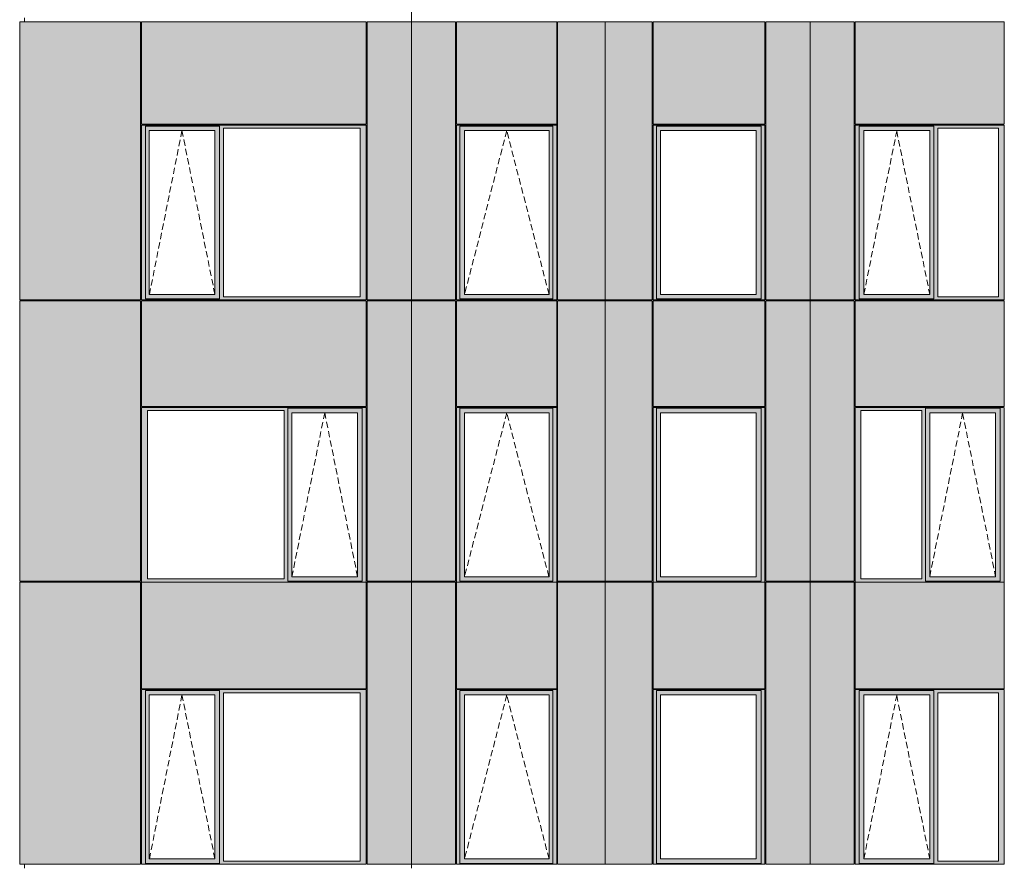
# Model space of a CAD drawing. Header units: millimetres. Extents: x -2957 to 755902, y -5565 to 302042.
# Tile 25 of 65: x -1427 to 9562, y 67626 to 77076. Entities that reach past the tile are written whole.
import ezdxf

# ---------------------------------------------------------------- set-up
doc = ezdxf.new("R2010")
doc.units = ezdxf.units.MM
doc.header["$MEASUREMENT"] = 0
doc.linetypes.add('OO_EOIAAY', pattern=[105.833361, 70.555568, -35.277793])
doc.layers.add('0_Ном._пера__1', color=7, linetype='Continuous', lineweight=0)
doc.layers.add('0_Ном._пера__120', color=7, linetype='Continuous', lineweight=0)
doc.layers.add('АР-Стены_внешние_.АР_Ном._пера__214', color=7, linetype='Continuous', lineweight=0, true_color=0xe2eaf1)

msp = doc.modelspace()

# ---------------------------------------------------------------- hatches: boundary and pattern name
at = {"layer": '0_Ном._пера__1', "linetype": 'Continuous', "lineweight": 0, "true_color": 0x000000}
for points in [[(-68.694, 75898.425), (-68.694, 75863.425), (-24.534, 75863.425), (-24.534, 75888.425), (804.706, 75888.425), (804.706, 75863.425), (848.866, 75863.425), (2372.121, 75863.425), (2440.816, 75863.425), (2440.816, 75898.425)], [(-24.534, 73983.425), (-24.534, 75863.425), (-68.694, 75863.425), (-68.694, 73983.425)], [(-24.534, 75888.425), (-24.534, 75838.425), (19.728, 75838.425), (750.832, 75838.425), (804.706, 75838.425), (804.706, 75888.425)], [(19.728, 75838.425), (-24.534, 75838.425), (-24.534, 74008.425), (19.728, 74008.425)], [(804.822, 75838.425), (751.794, 75838.425), (751.794, 74008.425), (804.822, 74008.425)], [(804.706, 75863.425), (804.706, 73983.425), (848.866, 73983.425), (848.866, 75863.425)], [(2372.121, 73983.425), (2440.816, 73983.425), (2440.816, 75863.425), (2372.121, 75863.425)], [(4567.072, 75898.425), (3447.292, 75898.425), (3447.292, 75863.425), (3484.43, 75863.425), (3484.43, 75888.425), (4523.366, 75888.425), (4523.366, 75863.425), (4567.072, 75863.425)], [(3484.43, 75863.425), (3447.292, 75863.425), (3447.292, 73983.425), (3484.43, 73983.425)], [(4523.366, 75888.425), (3484.43, 75888.425), (3484.43, 75838.425), (3538.945, 75838.425), (4480.756, 75838.425), (4523.366, 75838.425)], [(3484.43, 75838.425), (3484.43, 74008.425), (3537.754, 74008.425), (3537.754, 75838.425)], [(4480.756, 75838.425), (4480.756, 74008.425), (4523.366, 74008.425), (4523.366, 75838.425)], [(4523.366, 73983.425), (4567.072, 73983.425), (4567.072, 75863.425), (4523.366, 75863.425)], [(5641.493, 75898.425), (5641.493, 75863.425), (5680.519, 75863.425), (5680.519, 75888.425), (6846.99, 75888.425), (6846.99, 75863.425), (6890.829, 75863.425), (6890.829, 75898.425)], [(5680.519, 75863.425), (5641.493, 75863.425), (5641.493, 73983.425), (5680.519, 73983.425)], [(6846.99, 75888.425), (5680.519, 75888.425), (5680.519, 75838.425), (5723.588, 75838.425), (6792.638, 75838.425), (6846.99, 75838.425)], [(5680.519, 75838.425), (5680.519, 74008.425), (5723.588, 74008.425), (5723.588, 75838.425)], [(6846.99, 75838.425), (6793.767, 75838.425), (6793.767, 74008.425), (6846.99, 74008.425)], [(6846.99, 75863.425), (6846.99, 73983.425), (6890.829, 73983.425), (6890.829, 75863.425)], [(9561.889, 75898.425), (9561.889, 75863.425), (9497.661, 75863.425), (8819.277, 75863.425), (8774.893, 75863.425), (8774.893, 75888.425), (7941.461, 75888.425), (7941.461, 75863.425), (7897.077, 75863.425), (7897.077, 75898.425)], [(7941.461, 73983.425), (7897.077, 73983.425), (7897.077, 75863.425), (7941.461, 75863.425)], [(8774.893, 75838.425), (8729.7, 75838.425), (7994.899, 75838.425), (7941.461, 75838.425), (7941.461, 75888.425), (8774.893, 75888.425)], [(7941.461, 75838.425), (7994.074, 75838.425), (7994.074, 74008.425), (7941.461, 74008.425)], [(8774.893, 75838.425), (8774.893, 74008.425), (8729.7, 74008.425), (8729.7, 75838.425)], [(8774.893, 75863.425), (8819.277, 75863.425), (8819.277, 73983.425), (8774.893, 73983.425)], [(9497.661, 75863.425), (9561.889, 75863.425), (9561.889, 73983.425), (9497.661, 73983.425)], [(-24.534, 73983.425), (-68.694, 73983.425), (-68.694, 73948.425), (2440.816, 73948.425), (2440.816, 73983.425), (2372.121, 73983.425), (848.866, 73983.425), (804.706, 73983.425), (804.706, 73958.425), (-24.534, 73958.425)], [(-24.534, 74008.425), (-24.534, 73958.425), (804.822, 73958.425), (804.822, 74008.425), (750.832, 74008.425), (19.728, 74008.425)], [(3484.43, 73983.425), (3447.292, 73983.425), (3447.292, 73948.425), (4567.072, 73948.425), (4567.072, 73983.425), (4523.366, 73983.425), (4523.366, 73958.425), (3484.43, 73958.425)], [(3484.43, 74008.425), (3484.43, 73958.425), (4523.366, 73958.425), (4523.366, 74008.425), (4480.756, 74008.425), (3538.945, 74008.425)], [(5680.519, 73983.425), (5641.493, 73983.425), (5641.493, 73948.425), (6890.829, 73948.425), (6890.829, 73983.425), (6846.99, 73983.425), (6846.99, 73958.425), (5680.519, 73958.425)], [(5680.519, 73958.425), (6846.99, 73958.425), (6846.99, 74008.425), (6792.638, 74008.425), (5723.588, 74008.425), (5680.519, 74008.425)], [(9561.889, 73983.425), (9561.889, 73948.425), (7897.077, 73948.425), (7897.077, 73983.425), (7941.461, 73983.425), (7941.461, 73958.425), (8774.893, 73958.425), (8774.893, 73983.425), (8819.277, 73983.425), (9497.661, 73983.425)], [(8774.893, 74008.425), (8774.893, 73958.425), (7941.461, 73958.425), (7941.461, 74008.425), (7994.899, 74008.425), (8729.7, 74008.425)], [(-68.694, 72748.425), (-68.694, 72713.425), (0, 72713.425), (1523.255, 72713.425), (1567.416, 72713.425), (1567.416, 72738.425), (2396.655, 72738.425), (2396.655, 72713.425), (2440.816, 72713.425), (2440.816, 72748.425)], [(3447.292, 72713.425), (3484.43, 72713.425), (3484.43, 72738.425), (4523.366, 72738.425), (4523.366, 72713.425), (4567.072, 72713.425), (4567.072, 72748.425), (3447.292, 72748.425)], [(5641.493, 72748.425), (5641.493, 72713.425), (5680.519, 72713.425), (5680.519, 72738.425), (6846.99, 72738.425), (6846.99, 72713.425), (6890.829, 72713.425), (6890.829, 72748.425)], [(7897.077, 72748.425), (7897.077, 72713.425), (7961.305, 72713.425), (8639.689, 72713.425), (8684.073, 72713.425), (8684.073, 72738.425), (9517.505, 72738.425), (9517.505, 72713.425), (9561.889, 72713.425), (9561.889, 72748.425)], [(0, 70833.425), (0, 72713.425), (-68.694, 72713.425), (-68.694, 70833.425)], [(1523.255, 72713.425), (1523.255, 70833.425), (1567.416, 70833.425), (1567.416, 72713.425)], [(1567.416, 72688.425), (1611.677, 72688.425), (2342.782, 72688.425), (2396.655, 72688.425), (2396.655, 72738.425), (1567.416, 72738.425)], [(1567.416, 72688.425), (1567.416, 70858.425), (1611.677, 70858.425), (1611.677, 72688.425)], [(2396.655, 72688.425), (2343.743, 72688.425), (2343.743, 70858.425), (2396.655, 70858.425)], [(2396.655, 70833.425), (2440.816, 70833.425), (2440.816, 72713.425), (2396.655, 72713.425)], [(3484.43, 72713.425), (3447.292, 72713.425), (3447.292, 70833.425), (3484.43, 70833.425)], [(3484.43, 72738.425), (3484.43, 72688.425), (3538.945, 72688.425), (4480.756, 72688.425), (4523.366, 72688.425), (4523.366, 72738.425)], [(3484.43, 72688.425), (3484.43, 70858.425), (3537.754, 70858.425), (3537.754, 72688.425)], [(4480.756, 72688.425), (4480.756, 70858.425), (4523.366, 70858.425), (4523.366, 72688.425)], [(4523.366, 70833.425), (4567.072, 70833.425), (4567.072, 72713.425), (4523.366, 72713.425)], [(5680.519, 72713.425), (5641.493, 72713.425), (5641.493, 70833.425), (5680.519, 70833.425)], [(6846.99, 72738.425), (5680.519, 72738.425), (5680.519, 72688.425), (5723.588, 72688.425), (6792.638, 72688.425), (6846.99, 72688.425)], [(5680.519, 72688.425), (5680.519, 70858.425), (5723.588, 70858.425), (5723.588, 72688.425)], [(6846.99, 72688.425), (6793.767, 72688.425), (6793.767, 70858.425), (6846.99, 70858.425)], [(6846.99, 72713.425), (6846.99, 70833.425), (6890.829, 70833.425), (6890.829, 72713.425)], [(7961.305, 72713.425), (7897.077, 72713.425), (7897.077, 70833.425), (7961.305, 70833.425)], [(8684.073, 72713.425), (8639.689, 72713.425), (8639.689, 70833.425), (8684.073, 70833.425)], [(8684.073, 72688.424), (8729.266, 72688.424), (9464.067, 72688.425), (9517.505, 72688.425), (9517.505, 72738.425), (8684.073, 72738.425)], [(8684.073, 72688.425), (8684.073, 70858.425), (8729.266, 70858.425), (8729.266, 72688.425)], [(9517.505, 72688.425), (9464.892, 72688.425), (9464.892, 70858.425), (9517.505, 70858.425)], [(9517.505, 70833.425), (9561.889, 70833.425), (9561.889, 72713.425), (9517.505, 72713.425)], [(0, 70833.425), (-68.694, 70833.425), (-68.694, 70798.425), (2440.816, 70798.425), (2440.816, 70833.425), (2396.655, 70833.425), (2396.655, 70808.425), (1567.416, 70808.425), (1567.416, 70833.425), (1523.255, 70833.425)], [(1567.416, 70858.425), (1567.416, 70808.425), (2396.655, 70808.425), (2396.655, 70858.425), (2342.782, 70858.425), (1611.677, 70858.425)], [(3447.292, 70833.425), (3447.292, 70798.425), (4567.072, 70798.425), (4567.072, 70833.425), (4523.366, 70833.425), (4523.366, 70808.425), (3484.43, 70808.425), (3484.43, 70833.425)], [(3484.43, 70858.425), (3484.43, 70808.425), (4523.366, 70808.425), (4523.366, 70858.425), (4480.756, 70858.425), (3538.945, 70858.425)], [(5641.493, 70798.425), (6890.829, 70798.425), (6890.829, 70833.425), (6846.99, 70833.425), (6846.99, 70808.425), (5680.519, 70808.425), (5680.519, 70833.425), (5641.493, 70833.425)], [(5680.519, 70808.425), (6846.99, 70808.425), (6846.99, 70858.425), (6792.638, 70858.425), (5723.588, 70858.425), (5680.519, 70858.425)], [(7897.077, 70833.425), (7897.077, 70798.425), (9561.889, 70798.425), (9561.889, 70833.425), (9517.505, 70833.425), (9517.505, 70808.425), (8684.073, 70808.425), (8684.073, 70833.425), (8639.689, 70833.425), (7961.305, 70833.425)], [(8684.073, 70858.425), (8684.073, 70808.425), (9517.505, 70808.425), (9517.505, 70858.425), (9464.067, 70858.425), (8729.266, 70858.425)], [(-68.694, 69598.425), (-68.694, 69563.425), (-24.534, 69563.425), (-24.534, 69588.425), (804.706, 69588.425), (804.706, 69563.425), (848.866, 69563.425), (2372.121, 69563.425), (2440.816, 69563.425), (2440.816, 69598.425)], [(-24.534, 67683.425), (-24.534, 69563.425), (-68.694, 69563.425), (-68.694, 67683.425)], [(-24.534, 69588.425), (-24.534, 69538.425), (19.728, 69538.425), (750.832, 69538.425), (804.706, 69538.425), (804.706, 69588.425)], [(804.706, 69563.425), (804.706, 67683.425), (848.866, 67683.425), (848.866, 69563.425)], [(2372.121, 67683.425), (2440.816, 67683.425), (2440.816, 69563.425), (2372.121, 69563.425)], [(4567.072, 69598.425), (3447.292, 69598.425), (3447.292, 69563.425), (3484.43, 69563.425), (3484.43, 69588.425), (4523.366, 69588.425), (4523.366, 69563.425), (4567.072, 69563.425)], [(3484.43, 69563.425), (3447.292, 69563.425), (3447.292, 67683.425), (3484.43, 67683.425)], [(4523.366, 69588.425), (3484.43, 69588.425), (3484.43, 69538.425), (3538.945, 69538.425), (4480.756, 69538.425), (4523.366, 69538.425)], [(4523.366, 67683.425), (4567.072, 67683.425), (4567.072, 69563.425), (4523.366, 69563.425)], [(5641.493, 69598.425), (5641.493, 69563.425), (5680.519, 69563.425), (5680.519, 69588.425), (6846.99, 69588.425), (6846.99, 69563.425), (6890.829, 69563.425), (6890.829, 69598.425)], [(5680.519, 69563.425), (5641.493, 69563.425), (5641.493, 67683.425), (5680.519, 67683.425)], [(6846.99, 69588.425), (5680.519, 69588.425), (5680.519, 69538.425), (5723.588, 69538.425), (6792.638, 69538.425), (6846.99, 69538.425)], [(6846.99, 69563.425), (6846.99, 67683.425), (6890.829, 67683.425), (6890.829, 69563.425)], [(9561.889, 69598.425), (9561.889, 69563.425), (9497.661, 69563.425), (8819.277, 69563.425), (8774.893, 69563.425), (8774.893, 69588.425), (7941.461, 69588.425), (7941.461, 69563.425), (7897.077, 69563.425), (7897.077, 69598.425)], [(7941.461, 67683.425), (7897.077, 67683.425), (7897.077, 69563.425), (7941.461, 69563.425)], [(8774.893, 69538.425), (8729.7, 69538.425), (7994.899, 69538.425), (7941.461, 69538.425), (7941.461, 69588.425), (8774.893, 69588.425)], [(8774.893, 69563.425), (8819.277, 69563.425), (8819.277, 67683.425), (8774.893, 67683.425)], [(9497.661, 69563.425), (9561.889, 69563.425), (9561.889, 67683.425), (9497.661, 67683.425)], [(19.728, 69538.425), (-24.534, 69538.425), (-24.534, 67708.425), (19.728, 67708.425)], [(804.822, 69538.425), (751.794, 69538.425), (751.794, 67708.425), (804.822, 67708.425)], [(3484.43, 69538.425), (3484.43, 67708.425), (3537.754, 67708.425), (3537.754, 69538.425)], [(4480.756, 69538.425), (4480.756, 67708.425), (4523.366, 67708.425), (4523.366, 69538.425)], [(5680.519, 69538.425), (5680.519, 67708.425), (5723.588, 67708.425), (5723.588, 69538.425)], [(6846.99, 69538.425), (6793.767, 69538.425), (6793.767, 67708.425), (6846.99, 67708.425)], [(7941.461, 69538.425), (7994.074, 69538.425), (7994.074, 67708.425), (7941.461, 67708.425)], [(8774.893, 69538.425), (8774.893, 67708.425), (8729.7, 67708.425), (8729.7, 69538.425)], [(-24.534, 67708.425), (-24.534, 67658.425), (804.822, 67658.425), (804.822, 67708.425), (750.832, 67708.425), (19.728, 67708.425)], [(3484.43, 67708.425), (3484.43, 67658.425), (4523.366, 67658.425), (4523.366, 67708.425), (4480.756, 67708.425), (3538.945, 67708.425)], [(5680.519, 67658.425), (6846.99, 67658.425), (6846.99, 67708.425), (6792.638, 67708.425), (5723.588, 67708.425), (5680.519, 67708.425)], [(8774.893, 67708.425), (8774.893, 67658.425), (7941.461, 67658.425), (7941.461, 67708.425), (7994.899, 67708.425), (8729.7, 67708.425)], [(-24.534, 67683.425), (-68.694, 67683.425), (-68.694, 67648.425), (2440.816, 67648.425), (2440.816, 67683.425), (2372.121, 67683.425), (848.866, 67683.425), (804.706, 67683.425), (804.706, 67658.425), (-24.534, 67658.425)], [(3484.43, 67683.425), (3447.292, 67683.425), (3447.292, 67648.425), (4567.072, 67648.425), (4567.072, 67683.425), (4523.366, 67683.425), (4523.366, 67658.425), (3484.43, 67658.425)], [(5680.519, 67683.425), (5641.493, 67683.425), (5641.493, 67648.425), (6890.829, 67648.425), (6890.829, 67683.425), (6846.99, 67683.425), (6846.99, 67658.425), (5680.519, 67658.425)], [(9561.889, 67683.425), (9561.889, 67648.425), (7897.077, 67648.425), (7897.077, 67683.425), (7941.461, 67683.425), (7941.461, 67658.425), (8774.893, 67658.425), (8774.893, 67683.425), (8819.277, 67683.425), (9497.661, 67683.425)]]:
    msp.add_hatch(color=18, dxfattribs=at).paths.add_polyline_path(points)
at = {"layer": 'АР-Стены_внешние_.АР_Ном._пера__214', "linetype": 'Continuous', "lineweight": 0, "true_color": 0xe5e8eb}
for points in [[(-1426.787, 77053.425), (-1426.787, 73948.425), (-78.698, 73948.425), (-78.698, 77053.425)], [(-68.694, 77053.425), (-68.694, 75908.425), (2440.816, 75908.425), (2440.816, 77053.425)], [(2450.816, 77053.425), (2450.816, 73948.425), (2945.609, 73948.425), (2945.609, 77053.425)], [(2945.609, 77053.425), (2945.609, 73948.425), (3437.292, 73948.425), (3437.292, 77053.425)], [(3447.292, 77053.425), (3447.292, 75908.425), (4567.072, 75908.425), (4567.072, 77053.425)], [(4577.072, 77053.425), (4577.072, 73948.425), (5107.621, 73948.425), (5107.621, 77053.425)], [(5107.621, 73948.425), (5215.596, 73948.425), (5215.596, 77053.425), (5107.621, 77053.425)], [(5215.596, 77053.425), (5215.596, 73948.425), (5631.493, 73948.425), (5631.493, 77053.425)], [(5641.493, 77053.425), (5641.493, 75908.425), (6890.829, 75908.425), (6890.829, 77053.425)], [(6900.829, 77053.425), (6900.829, 73948.425), (7395.618, 73948.425), (7395.618, 77053.425)], [(7395.618, 77053.425), (7395.618, 73948.425), (7887.077, 73948.425), (7887.077, 77053.425)], [(7897.077, 77053.425), (7897.077, 75908.425), (9561.889, 75908.425), (9561.889, 77053.425)], [(-1426.787, 73938.425), (-1426.787, 70808.425), (-78.308, 70808.425), (-78.308, 73938.425)], [(-68.698, 73938.425), (-68.698, 72758.425), (2440.816, 72758.425), (2440.816, 73938.425)], [(2450.816, 73938.425), (2450.816, 70808.425), (2945.609, 70808.425), (2945.609, 73938.425)], [(2945.609, 73938.425), (2945.609, 70808.425), (3437.292, 70808.425), (3437.292, 73938.425)], [(3447.292, 73938.425), (3447.292, 72758.425), (4567.072, 72758.425), (4567.072, 73938.425)], [(4577.072, 73938.425), (4577.072, 70808.425), (5107.621, 70808.425), (5107.621, 73938.425)], [(5215.596, 70808.425), (5215.596, 73938.425), (5107.621, 73938.425), (5107.621, 70808.425)], [(5215.596, 73938.425), (5215.596, 70808.425), (5631.493, 70808.425), (5631.493, 73938.425)], [(5641.493, 73938.425), (5641.493, 72758.425), (6890.829, 72758.425), (6890.829, 73938.425)], [(7395.618, 70808.425), (7395.618, 73938.425), (6900.829, 73938.425), (6900.829, 70808.425)], [(7887.077, 73938.425), (7395.618, 73938.425), (7395.618, 70808.425), (7887.077, 70808.425)], [(7897.077, 73938.425), (7897.077, 72758.425), (9561.889, 72758.425), (9561.889, 73938.425)], [(-1426.787, 70798.425), (-1426.787, 67648.425), (-78.308, 67648.425), (-78.308, 70798.425)], [(-68.698, 69608.425), (2440.816, 69608.425), (2440.816, 70798.425), (-68.698, 70798.425)], [(2450.816, 70798.425), (2450.816, 67648.425), (2945.609, 67648.425), (2945.609, 70798.425)], [(2945.609, 70798.425), (2945.609, 67648.425), (3437.292, 67648.425), (3437.292, 70798.425)], [(4567.072, 70798.425), (3447.292, 70798.425), (3447.292, 69608.425), (4567.072, 69608.425)], [(4577.072, 70798.425), (4577.072, 67648.425), (5107.621, 67648.425), (5107.621, 70798.425)], [(5107.621, 67648.425), (5215.596, 67648.425), (5215.596, 70798.425), (5107.621, 70798.425)], [(5215.596, 70798.425), (5215.596, 67648.425), (5631.493, 67648.425), (5631.493, 70798.425)], [(5641.493, 70798.425), (5641.493, 69608.425), (6890.829, 69608.425), (6890.829, 70798.425)], [(6900.829, 67648.425), (7395.618, 67648.425), (7395.618, 70798.425), (6900.829, 70798.425)], [(7395.618, 70798.425), (7395.618, 67648.425), (7887.077, 67648.425), (7887.077, 70798.425)], [(7897.077, 70798.425), (7897.077, 69608.425), (9561.889, 69608.425), (9561.889, 70798.425)]]:
    msp.add_hatch(color=254, dxfattribs=at).paths.add_polyline_path(points)

# ---------------------------------------------------------------- linework, layer by layer
at = {"layer": '0_Ном._пера__1', "color": 7, "linetype": 'Continuous', "lineweight": 0}
for p, q in [((2945.609, 86953.425), (2945.609, 77053.425)), ((-1426.92, 77053.425), (-1426.92, 73948.425)), ((-1426.92, 77053.425), (-78.698, 77053.425)), ((-1374.1, 77098.425), (-1374.1, 77053.425)), ((-78.698, 77053.425), (-78.698, 73948.425)), ((-68.694, 75908.425), (-68.694, 77053.425)), ((-68.694, 77053.425), (2440.816, 77053.425)), ((2440.816, 75908.425), (2440.816, 77053.425)), ((2450.816, 77053.425), (2450.816, 73948.425)), ((2450.816, 77053.425), (3437.292, 77053.425)), ((2945.609, 77053.425), (2945.609, 67603.425)), ((3437.292, 73948.425), (3437.292, 77053.425)), ((3447.292, 75908.425), (3447.292, 77053.425)), ((3447.292, 77053.425), (4567.072, 77053.425)), ((4567.072, 75908.425), (4567.072, 77053.425)), ((4577.072, 75898.425), (4577.072, 77053.425)), ((4577.072, 77053.425), (5631.493, 77053.425)), ((5107.621, 67648.425), (5107.621, 77053.425)), ((5631.493, 73948.425), (5631.493, 77053.425)), ((5641.493, 75908.425), (5641.493, 77053.425)), ((5641.493, 77053.425), (6890.829, 77053.425)), ((6890.829, 77053.425), (6890.829, 75908.425)), ((6900.829, 75898.425), (6900.829, 77053.425)), ((6900.829, 77053.425), (7887.077, 77053.425)), ((7395.618, 77053.425), (7395.618, 73948.425)), ((7887.077, 75888.425), (7887.077, 77053.425)), ((7897.077, 75908.425), (7897.077, 77053.425)), ((7897.077, 77053.425), (9561.889, 77053.425)), ((9561.889, 77053.425), (9561.889, 75908.425)), ((-68.698, 75898.425), (-68.694, 73983.425)), ((2440.816, 75898.425), (-68.698, 75898.425)), ((2440.816, 75908.425), (-68.694, 75908.425)), ((2429.82, 75898.425), (-58.866, 75898.425)), ((-24.534, 75888.425), (804.706, 75888.425)), ((-24.534, 75863.425), (-24.534, 75888.425)), ((-24.534, 75863.425), (-24.534, 73983.425)), ((19.728, 74008.425), (19.728, 75838.425)), ((19.728, 75838.425), (20.689, 75838.425)), ((751.794, 75838.425), (20.689, 75838.425)), ((751.794, 74008.425), (751.794, 75838.425)), ((804.822, 74008.425), (804.822, 75888.425)), ((848.866, 73983.425), (848.866, 75863.425)), ((848.866, 75863.425), (2372.121, 75863.425)), ((2372.121, 75863.425), (2372.121, 73983.425)), ((2440.816, 73983.425), (2440.816, 75898.425)), ((2450.816, 73948.425), (2450.816, 75888.425)), ((3447.292, 75908.425), (4567.072, 75908.425)), ((3447.292, 75898.425), (4567.072, 75898.425)), ((3447.292, 73948.425), (3447.292, 75898.425)), ((4523.366, 75888.425), (3484.43, 75888.425)), ((3484.43, 75888.425), (3484.43, 75863.425)), ((3484.43, 75863.425), (3484.43, 73983.425)), ((3537.754, 74008.425), (3537.754, 75838.425)), ((3537.754, 75838.425), (4479.565, 75838.425)), ((4480.756, 75838.425), (4479.565, 75838.425)), ((4480.756, 74008.425), (4480.756, 75838.425)), ((4523.366, 75863.425), (4523.366, 75888.425)), ((4523.366, 75863.425), (4523.366, 73983.425)), ((4567.072, 75898.425), (4567.072, 73948.425)), ((4577.072, 73948.425), (4577.072, 75898.425)), ((6890.829, 75908.425), (5641.493, 75908.425)), ((5641.493, 75898.425), (5641.493, 73948.425)), ((6363.264, 75898.425), (5641.493, 75898.425)), ((6846.99, 75888.425), (5680.519, 75888.425)), ((5680.519, 75888.425), (5680.519, 75863.425)), ((5680.519, 75863.425), (5680.519, 73958.425)), ((5723.588, 75838.425), (5723.588, 74008.425)), ((5724.716, 75838.425), (5723.588, 75838.425)), ((5724.716, 75838.425), (6793.767, 75838.425)), ((6363.264, 75898.425), (6890.829, 75898.425)), ((6793.767, 75838.425), (6793.767, 74008.425)), ((6846.99, 75863.425), (6846.99, 75888.425)), ((6846.99, 75863.425), (6846.99, 73983.425)), ((6890.829, 75898.425), (6890.829, 73948.425)), ((6900.829, 73948.425), (6900.829, 75898.425)), ((7887.077, 73948.425), (7887.077, 75888.425)), ((7897.077, 75908.425), (9561.889, 75908.425)), ((9556.725, 75898.425), (7897.077, 75898.425)), ((7897.077, 75898.425), (7897.077, 73983.425)), ((7941.461, 75888.425), (8774.893, 75888.425)), ((7941.461, 75863.425), (7941.461, 75888.425)), ((7941.461, 75863.425), (7941.461, 73983.425)), ((8728.875, 75838.425), (7994.074, 75838.425)), ((7994.074, 75838.425), (7994.074, 74008.425)), ((8728.875, 75838.425), (8729.7, 75838.425)), ((8729.7, 75838.425), (8729.7, 74008.425)), ((8774.893, 75888.425), (8774.893, 75863.425)), ((8774.893, 75863.425), (8774.893, 73983.425)), ((8819.277, 73983.425), (8819.277, 75863.425)), ((8819.277, 75863.425), (9497.661, 75863.425)), ((9497.661, 75863.425), (9497.661, 73983.425)), ((9561.889, 73948.425), (9561.889, 75898.425)), ((-68.694, 73983.425), (-68.694, 73948.425)), ((-24.534, 73983.425), (-24.534, 73958.425)), ((804.706, 73958.425), (-24.534, 73958.425)), ((20.689, 74008.425), (19.728, 74008.425)), ((20.689, 74008.425), (751.794, 74008.425)), ((804.822, 73958.425), (804.822, 74008.425)), ((2372.121, 73983.425), (848.866, 73983.425)), ((2440.816, 73948.425), (2440.816, 73983.425)), ((3484.43, 73983.425), (3484.43, 73958.425)), ((3484.43, 73958.425), (4523.366, 73958.425)), ((4479.565, 74008.425), (3537.754, 74008.425)), ((4479.565, 74008.425), (4480.756, 74008.425)), ((4523.366, 73983.425), (4523.366, 73958.425)), ((5680.519, 73958.425), (6846.99, 73958.425)), ((5723.588, 74008.425), (5724.716, 74008.425)), ((6793.767, 74008.425), (5724.716, 74008.425)), ((6846.99, 73983.425), (6846.99, 73958.425)), ((7897.077, 73983.425), (7897.077, 73948.425)), ((7941.461, 73983.425), (7941.461, 73958.425)), ((8774.893, 73958.425), (7941.461, 73958.425)), ((7994.074, 74008.425), (8728.875, 74008.425)), ((8729.7, 74008.425), (8728.875, 74008.425)), ((8774.893, 73983.425), (8774.893, 73958.425)), ((9497.661, 73983.425), (8819.277, 73983.425)), ((-1426.92, 73948.425), (-78.698, 73948.425)), ((-1426.92, 73938.425), (-1426.92, 70808.425)), ((-1426.92, 73938.425), (-78.308, 73938.425)), ((-1374.1, 73948.425), (-1374.1, 73938.425)), ((-78.308, 73938.425), (-78.308, 70808.425)), ((-68.698, 72758.425), (-68.698, 73938.425)), ((-68.698, 73938.425), (-68.698, 72758.425)), ((-68.698, 73938.425), (2440.816, 73938.425)), ((-68.694, 73948.425), (2440.816, 73948.425)), ((2429.82, 73948.425), (-58.866, 73948.425)), ((2440.816, 73938.425), (2440.816, 72758.425)), ((2450.816, 73948.425), (3437.292, 73948.425)), ((2450.816, 72748.425), (2450.816, 73938.425)), ((3437.292, 73938.425), (2450.816, 73938.425)), ((3437.292, 72748.425), (3437.292, 73938.425)), ((4567.072, 73948.425), (3447.292, 73948.425)), ((3447.292, 72758.425), (3447.292, 73938.425)), ((3447.292, 73938.425), (4567.072, 73938.425)), ((4567.072, 72758.425), (4567.072, 73938.425)), ((5631.493, 73948.425), (4577.072, 73948.425)), ((4577.072, 72748.425), (4577.072, 73938.425)), ((5631.493, 73938.425), (4577.072, 73938.425)), ((5631.493, 70808.425), (5631.493, 73938.425)), ((6890.829, 73948.425), (5641.493, 73948.425)), ((5641.493, 72758.425), (5641.493, 73938.425)), ((5641.493, 73938.425), (6890.829, 73938.425)), ((6890.829, 73938.425), (6890.829, 72758.425)), ((6900.829, 73948.425), (7887.077, 73948.425)), ((6900.829, 72748.425), (6900.829, 73938.425)), ((7887.077, 73938.425), (6900.829, 73938.425)), ((7395.618, 73948.425), (7395.618, 67648.425)), ((7887.077, 72748.425), (7887.077, 73938.425)), ((7897.077, 73948.425), (9561.889, 73948.425)), ((7897.077, 72758.425), (7897.077, 73938.325)), ((9561.889, 73938.325), (7897.077, 73938.325)), ((9561.889, 73938.325), (9561.889, 72758.425)), ((2440.816, 72758.425), (-68.698, 72758.425)), ((-68.698, 72748.425), (-68.698, 70798.425)), ((-68.694, 72748.425), (-58.866, 72748.425)), ((-58.866, 72748.425), (2429.82, 72748.425)), ((2440.816, 72748.425), (-58.866, 72748.425)), ((2440.816, 72748.425), (2440.816, 70833.425)), ((2450.816, 70808.425), (2450.816, 72748.425)), ((3437.292, 70808.425), (3437.292, 72748.425)), ((3447.292, 72758.425), (4567.072, 72758.425)), ((3447.292, 72748.425), (4567.072, 72748.425)), ((3447.292, 72748.425), (3447.292, 70798.425)), ((4567.072, 72748.425), (4567.072, 70833.425)), ((4577.072, 70808.425), (4577.072, 72748.425)), ((5641.493, 72758.425), (6890.829, 72758.425)), ((6363.264, 72748.425), (5641.493, 72748.425)), ((5641.493, 70798.425), (5641.493, 72748.425)), ((6363.264, 72748.425), (6890.829, 72748.425)), ((6890.829, 72748.425), (6890.829, 70833.425)), ((6900.829, 70808.425), (6900.829, 72748.425)), ((7887.077, 70808.425), (7887.077, 72748.425)), ((7897.077, 72758.425), (9561.889, 72758.425)), ((7897.077, 70798.425), (7897.077, 72748.425)), ((7902.241, 72748.425), (9552.022, 72748.425)), ((9561.889, 72748.425), (9561.889, 70833.425)), ((-68.694, 70833.425), (-68.694, 72713.425)), ((0, 72713.425), (0, 70833.425)), ((1523.255, 72713.425), (0, 72713.425)), ((1523.255, 70833.425), (1523.255, 72713.425)), ((2396.655, 72738.425), (1567.416, 72738.425)), ((1567.416, 72738.425), (1567.416, 72713.425)), ((1567.416, 72713.425), (1567.416, 70833.425)), ((1611.677, 72688.425), (1611.677, 70858.425)), ((1612.638, 72688.425), (1611.677, 72688.425)), ((1612.638, 72688.425), (2343.743, 72688.425)), ((2343.743, 72688.425), (2343.743, 70858.425)), ((2396.655, 72713.425), (2396.655, 72738.425)), ((2396.655, 72713.425), (2396.655, 70833.425)), ((3437.292, 70808.425), (3437.292, 72738.425)), ((4523.366, 72738.425), (3484.43, 72738.425)), ((3484.43, 72738.425), (3484.43, 72713.425)), ((3484.43, 72713.425), (3484.43, 70808.425)), ((3537.754, 70858.425), (3537.754, 72688.425)), ((3537.754, 72688.425), (4479.565, 72688.425)), ((4480.756, 72688.425), (4479.565, 72688.425)), ((4480.756, 70858.425), (4480.756, 72688.425)), ((4523.366, 72713.425), (4523.366, 72738.425)), ((4523.366, 72713.425), (4523.366, 70833.425)), ((6846.99, 72738.425), (5680.519, 72738.425)), ((5680.519, 72738.425), (5680.519, 72713.425)), ((5680.519, 72713.425), (5680.519, 70833.425)), ((5723.588, 72688.425), (5723.588, 70858.425)), ((5724.716, 72688.425), (5723.588, 72688.425)), ((5724.716, 70858.425), (5724.716, 72688.425)), ((5724.716, 72688.425), (6793.767, 72688.425)), ((6793.767, 72688.425), (6793.767, 70858.425)), ((6846.99, 72713.425), (6846.99, 72738.425)), ((6846.99, 72713.425), (6846.99, 70833.425)), ((7961.305, 72713.425), (7961.305, 70833.425)), ((8639.689, 72713.425), (7961.305, 72713.425)), ((8639.689, 70833.425), (8639.689, 72713.425)), ((9517.505, 72738.425), (8684.073, 72738.425)), ((8684.073, 72738.425), (8684.073, 72713.425)), ((8684.073, 72713.425), (8684.073, 70833.425)), ((8729.266, 72688.425), (8729.266, 70858.425)), ((8730.091, 72688.425), (8729.266, 72688.425)), ((8730.091, 72688.425), (9464.892, 72688.425)), ((9464.892, 72688.425), (9464.892, 70858.425)), ((9517.505, 72713.425), (9517.505, 72738.425)), ((9517.505, 72713.425), (9517.505, 70833.425)), ((-78.308, 70808.425), (-1426.92, 70808.425)), ((-1426.92, 67648.425), (-1426.92, 70798.425)), ((-78.308, 70798.425), (-1426.92, 70798.425)), ((-1374.1, 70808.425), (-1374.1, 70798.425)), ((-78.308, 70798.425), (-78.308, 67648.425)), ((-68.698, 69608.425), (-68.698, 70798.425)), ((-68.698, 69608.425), (-68.698, 70798.425)), ((-68.698, 70798.425), (2440.816, 70798.425)), ((-68.694, 70798.425), (-68.694, 70833.425)), ((2440.816, 70798.425), (-68.694, 70798.425)), ((2429.82, 70798.425), (-58.866, 70798.425)), ((0, 70833.425), (1523.255, 70833.425)), ((1567.416, 70833.425), (1567.416, 70808.425)), ((1567.416, 70808.425), (2396.655, 70808.425)), ((1611.677, 70858.425), (1612.638, 70858.425)), ((2343.743, 70858.425), (1612.638, 70858.425)), ((2396.655, 70833.425), (2396.655, 70808.425)), ((2440.816, 70833.425), (2440.816, 70798.425)), ((2440.816, 70798.425), (2440.816, 69608.425)), ((2450.816, 70808.425), (3437.292, 70808.425)), ((2450.816, 67648.425), (2450.816, 70798.425)), ((2450.816, 70798.425), (3437.292, 70798.425)), ((3437.292, 69598.425), (3437.292, 70798.425)), ((3437.292, 67648.425), (3437.292, 70798.425)), ((3447.292, 69608.425), (3447.292, 70798.425)), ((4567.072, 70798.425), (3447.292, 70798.425)), ((3447.292, 70798.425), (4567.072, 70798.425)), ((3484.43, 70808.425), (4523.366, 70808.425)), ((4479.565, 70858.425), (3537.754, 70858.425)), ((4479.565, 70858.425), (4480.756, 70858.425)), ((4523.366, 70833.425), (4523.366, 70808.425)), ((4567.072, 70833.425), (4567.072, 70798.425)), ((4567.072, 69608.425), (4567.072, 70798.425)), ((4577.072, 70808.425), (5631.493, 70808.425)), ((4577.072, 69598.425), (4577.072, 70798.425)), ((4577.072, 70798.425), (5631.493, 70798.425)), ((5631.493, 67648.425), (5631.493, 70798.425)), ((5641.493, 69608.425), (5641.493, 70798.425)), ((6890.829, 70798.425), (5641.493, 70798.425)), ((5641.493, 70798.425), (6890.829, 70798.425)), ((5680.519, 70833.425), (5680.519, 70808.425)), ((5680.519, 70808.425), (6846.99, 70808.425)), ((5723.588, 70858.425), (5724.716, 70858.425)), ((6793.767, 70858.425), (5724.716, 70858.425)), ((6846.99, 70833.425), (6846.99, 70808.425)), ((6890.829, 70833.425), (6890.829, 70798.425)), ((6890.829, 69608.425), (6890.829, 70798.425)), ((6900.829, 70808.425), (7887.077, 70808.425)), ((6900.829, 69598.425), (6900.829, 70798.425)), ((7887.077, 70798.425), (6900.829, 70798.425)), ((7887.077, 67648.425), (7887.077, 70798.425)), ((7897.077, 69608.425), (7897.077, 70798.425)), ((9561.889, 70798.425), (7897.077, 70798.425)), ((7897.077, 70798.425), (9561.889, 70798.425)), ((7961.305, 70833.425), (8639.689, 70833.425)), ((8684.073, 70833.425), (8684.073, 70808.425)), ((8684.073, 70808.425), (9517.505, 70808.425)), ((8729.266, 70858.425), (8730.091, 70858.425)), ((9464.892, 70858.425), (8730.091, 70858.425)), ((9517.505, 70833.425), (9517.505, 70808.425)), ((9561.889, 70833.425), (9561.889, 70798.425)), ((9561.889, 70798.425), (9561.889, 69608.425)), ((2440.816, 69608.425), (-68.698, 69608.425)), ((-68.698, 69598.425), (-68.694, 67683.425)), ((2440.816, 69598.425), (-68.698, 69598.425)), ((2429.82, 69598.425), (-58.866, 69598.425)), ((-24.534, 69588.425), (804.706, 69588.425)), ((-24.534, 69563.425), (-24.534, 69588.425)), ((-24.534, 69563.425), (-24.534, 67683.425)), ((804.822, 67708.425), (804.822, 69588.425)), ((848.866, 67683.425), (848.866, 69563.425)), ((848.866, 69563.425), (2372.121, 69563.425)), ((2372.121, 69563.425), (2372.121, 67683.425)), ((2440.816, 67683.425), (2440.816, 69598.425)), ((4567.072, 69608.425), (3447.292, 69608.425)), ((3447.292, 69598.425), (4567.072, 69598.425)), ((3447.292, 67648.425), (3447.292, 69598.425)), ((4523.366, 69588.425), (3484.43, 69588.425)), ((3484.43, 69588.425), (3484.43, 69563.425)), ((3484.43, 69563.425), (3484.43, 67683.425)), ((4523.366, 69563.425), (4523.366, 69588.425)), ((4523.366, 69563.425), (4523.366, 67683.425)), ((4567.072, 69598.425), (4567.072, 67648.425)), ((4577.072, 69598.425), (4577.072, 67648.425)), ((5641.493, 69608.425), (6890.829, 69608.425)), ((5641.493, 69598.425), (5641.493, 67648.425)), ((6363.264, 69598.425), (5641.493, 69598.425)), ((6846.99, 69588.425), (5680.519, 69588.425)), ((5680.519, 69588.425), (5680.519, 69563.425)), ((5680.519, 69563.425), (5680.519, 67658.425)), ((6363.264, 69598.425), (6890.829, 69598.425)), ((6846.99, 69563.425), (6846.99, 69588.425)), ((6846.99, 69563.425), (6846.99, 67683.425)), ((6890.829, 69598.425), (6890.829, 67648.425)), ((6900.829, 69598.425), (6900.829, 67648.425)), ((7897.077, 69608.425), (9561.889, 69608.425)), ((9556.725, 69598.425), (7897.077, 69598.425)), ((7897.077, 69598.425), (7897.077, 67683.425)), ((7941.461, 69588.425), (8774.893, 69588.425)), ((7941.461, 69563.425), (7941.461, 69588.425)), ((7941.461, 69563.425), (7941.461, 67683.425)), ((8774.893, 69588.425), (8774.893, 69563.425)), ((8774.893, 69563.425), (8774.893, 67683.425)), ((8819.277, 67683.425), (8819.277, 69563.425)), ((8819.277, 69563.425), (9497.661, 69563.425)), ((9497.661, 69563.425), (9497.661, 67683.425)), ((9561.889, 67648.425), (9561.889, 69598.425)), ((19.728, 67708.425), (19.728, 69538.425)), ((19.728, 69538.425), (20.689, 69538.425)), ((751.794, 69538.425), (20.689, 69538.425)), ((751.794, 67708.425), (751.794, 69538.425)), ((3537.754, 67708.425), (3537.754, 69538.425)), ((3537.754, 69538.425), (4479.565, 69538.425)), ((4480.756, 69538.425), (4479.565, 69538.425)), ((4480.756, 67708.425), (4480.756, 69538.425)), ((5723.588, 69538.425), (5723.588, 67708.425)), ((5724.716, 69538.425), (5723.588, 69538.425)), ((5724.716, 69538.425), (6793.767, 69538.425)), ((6793.767, 69538.425), (6793.767, 67708.425)), ((8728.875, 69538.425), (7994.074, 69538.425)), ((7994.074, 69538.425), (7994.074, 67708.425)), ((8728.875, 69538.425), (8729.7, 69538.425)), ((8729.7, 69538.425), (8729.7, 67708.425)), ((20.689, 67708.425), (19.728, 67708.425)), ((20.689, 67708.425), (751.794, 67708.425)), ((804.822, 67658.425), (804.822, 67708.425)), ((4479.565, 67708.425), (3537.754, 67708.425)), ((4479.565, 67708.425), (4480.756, 67708.425)), ((5723.588, 67708.425), (5724.716, 67708.425)), ((6793.767, 67708.425), (5724.716, 67708.425)), ((7994.074, 67708.425), (8728.875, 67708.425)), ((8729.7, 67708.425), (8728.875, 67708.425)), ((-1426.92, 67648.425), (-78.308, 67648.425)), ((-1374.1, 67648.425), (-1374.1, 67603.425)), ((-68.694, 67683.425), (-68.694, 67648.425)), ((-68.694, 67648.425), (2440.816, 67648.425)), ((2429.82, 67648.425), (-58.866, 67648.425)), ((-24.534, 67683.425), (-24.534, 67658.425)), ((804.706, 67658.425), (-24.534, 67658.425)), ((2372.121, 67683.425), (848.866, 67683.425)), ((2440.816, 67648.425), (2440.816, 67683.425)), ((2450.816, 67648.425), (3437.292, 67648.425)), ((3437.292, 67648.425), (2450.816, 67648.425)), ((4567.072, 67648.425), (3447.292, 67648.425)), ((3484.43, 67683.425), (3484.43, 67658.425)), ((3484.43, 67658.425), (4523.366, 67658.425)), ((4523.366, 67683.425), (4523.366, 67658.425)), ((4577.072, 67648.425), (5631.493, 67648.425)), ((4577.072, 67648.425), (5631.493, 67648.425)), ((6890.829, 67648.425), (5641.493, 67648.425)), ((5680.519, 67658.425), (6846.99, 67658.425)), ((6846.99, 67683.425), (6846.99, 67658.425)), ((6900.829, 67648.425), (7887.077, 67648.425)), ((6900.829, 67648.425), (7887.077, 67648.425)), ((7897.077, 67683.425), (7897.077, 67648.425)), ((7897.077, 67648.425), (9561.889, 67648.425)), ((7941.461, 67683.425), (7941.461, 67658.425)), ((8774.893, 67658.425), (7941.461, 67658.425)), ((8774.893, 67683.425), (8774.893, 67658.425)), ((9497.661, 67683.425), (8819.277, 67683.425))]:
    msp.add_line(p, q, dxfattribs=at)
at = {"layer": '0_Ном._пера__120', "color": 7, "linetype": 'OO_EOIAAY', "lineweight": 0}
for p, q in [((384.393, 75838.425), (20.689, 74008.425)), ((751.794, 74008.425), (384.393, 75838.425)), ((4008.66, 75838.425), (3537.754, 74008.425)), ((4480.756, 74008.425), (4008.66, 75838.425)), ((7994.074, 74008.425), (8361.475, 75833.425)), ((8361.475, 75833.425), (8729.7, 74008.425)), ((1977.23, 72688.425), (1611.677, 70858.425)), ((2343.743, 70858.425), (1977.23, 72688.425)), ((4008.66, 72688.425), (3537.754, 70858.425)), ((4479.565, 70858.425), (4008.66, 72688.425)), ((8729.266, 70858.425), (9096.667, 72683.425)), ((9096.667, 72683.425), (9464.892, 70858.425)), ((384.393, 69538.425), (20.689, 67708.425)), ((751.794, 67708.425), (384.393, 69538.425)), ((4008.66, 69538.425), (3537.754, 67708.425)), ((4480.756, 67708.425), (4008.66, 69538.425)), ((7994.074, 67708.425), (8361.475, 69533.425)), ((8361.475, 69533.425), (8729.7, 67708.425))]:
    msp.add_line(p, q, dxfattribs=at)

doc.saveas('drawing.dxf')
